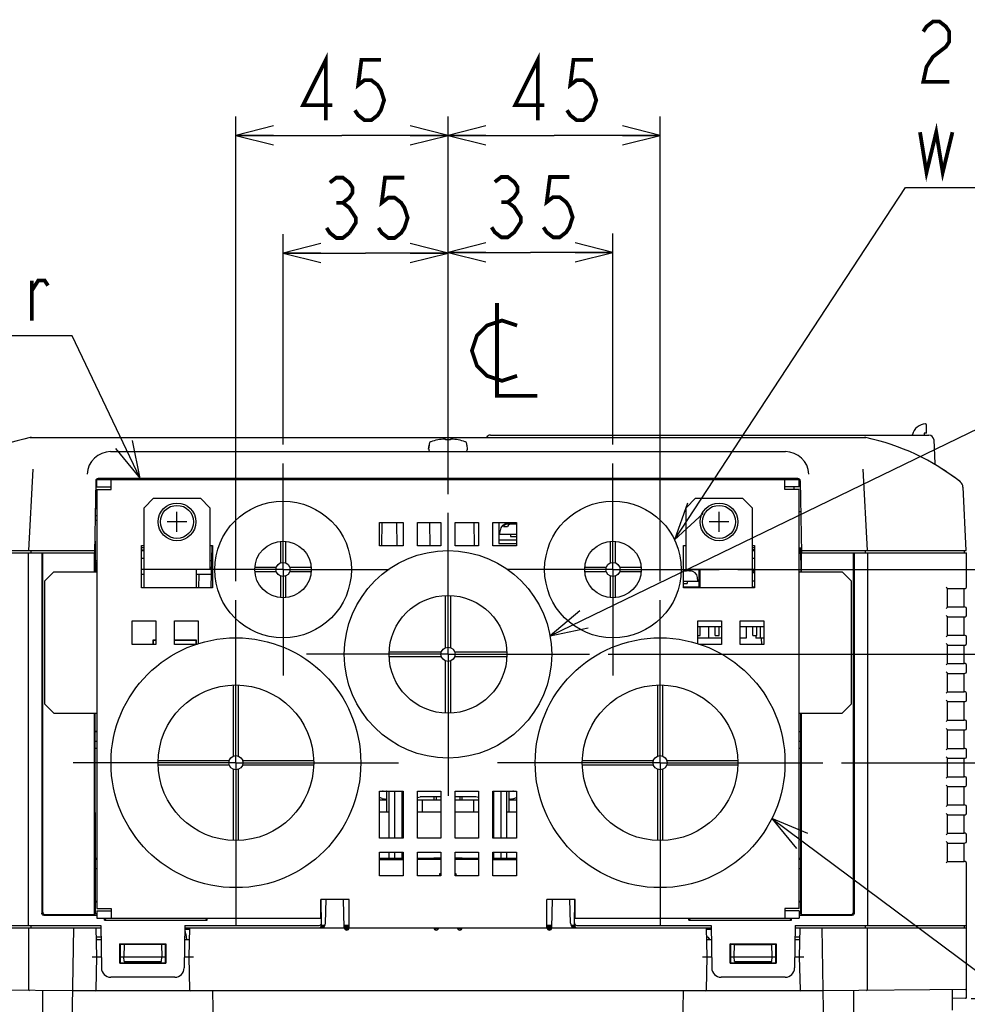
# Model space of a CAD drawing. Extents: x 28 to 410, y 33 to 287.
# Tile 3 of 41: x 59 to 110, y 60 to 113. Entities that reach past the tile are written whole.
import ezdxf

# ---------------------------------------------------------------- set-up
doc = ezdxf.new("R2010")
doc.units = 0
doc.header["$LTSCALE"] = 23.1
doc.linetypes.add('CENTER', pattern=[0.6, 0.375, -0.075, 0.075, -0.075])
doc.layers.get('0').update_dxf_attribs({"linetype": 'CONTINUOUS'})
for name, color, linetype in [('ALL_AXIS', 7, 'CONTINUOUS'), ('ALL_CURVE', 7, 'CONTINUOUS'), ('ALL_DIM', 7, 'CONTINUOUS'), ('ALL_FEATURES', 7, 'CONTINUOUS'), ('ALL_NOTE', 7, 'CONTINUOUS')]:
    doc.layers.add(name, color=color, linetype=linetype)
doc.dimstyles.get("Standard").update_dxf_attribs({"dimtxt": 2.5, "dimasz": 2.5, "dimexe": 1.25, "dimexo": 0.625, "dimtad": 1, "dimcen": 2.5, "dimazin": 3, "dimtfac": 1, "dimtmove": 0, "dimatfit": 3})

# ---------------------------------------------------------------- blocks, each defined once
blk = doc.blocks.new('_OPEN')
at = {"color": 0, "linetype": 'BYBLOCK'}
for p, q in [((0, 0), (-1, 0.25)), ((-1, -0.25), (0, 0)), ((-1, 0), (0, 0))]:
    blk.add_line(p, q, dxfattribs=at)
blk = doc.blocks.new('*D13')
at = {"layer": 'ALL_DIM', "color": 2, "linetype": 'CONTINUOUS'}
for p, q in [((73.357, 90.14), (73.357, 101.298)), ((82.107, 87.515), (82.107, 101.298)), ((73.357, 100.298), (77.732, 100.298)), ((82.107, 100.298), (77.732, 100.298))]:
    blk.add_line(p, q, dxfattribs=at)
at = {"layer": 'ALL_DIM', "color": 2, "linetype": 'CONTINUOUS', "xscale": 2, "yscale": 2, "zscale": 2, "rotation": 180}
blk.add_blockref('_OPEN', (73.357, 100.298), dxfattribs=at)
at = {"layer": 'ALL_DIM', "color": 2, "linetype": 'CONTINUOUS', "xscale": 2, "yscale": 2, "zscale": 2}
blk.add_blockref('_OPEN', (82.107, 100.298), dxfattribs=at)
blk = doc.blocks.new('*D14')
at = {"layer": 'ALL_DIM', "color": 2, "linetype": 'CONTINUOUS'}
for p, q in [((82.107, 87.515), (82.107, 101.332)), ((90.857, 90.14), (90.857, 101.332)), ((82.107, 100.332), (86.482, 100.332)), ((90.857, 100.332), (86.482, 100.332))]:
    blk.add_line(p, q, dxfattribs=at)
at = {"layer": 'ALL_DIM', "color": 2, "linetype": 'CONTINUOUS', "xscale": 2, "yscale": 2, "zscale": 2, "rotation": 180}
blk.add_blockref('_OPEN', (82.107, 100.332), dxfattribs=at)
at = {"layer": 'ALL_DIM', "color": 2, "linetype": 'CONTINUOUS', "xscale": 2, "yscale": 2, "zscale": 2}
blk.add_blockref('_OPEN', (90.857, 100.332), dxfattribs=at)
blk = doc.blocks.new('*D15')
at = {"layer": 'ALL_DIM', "color": 2, "linetype": 'CONTINUOUS'}
for p, q in [((82.107, 87.515), (82.107, 107.539)), ((93.357, 82.89), (93.357, 107.539)), ((82.107, 106.539), (87.732, 106.539)), ((93.357, 106.539), (87.732, 106.539))]:
    blk.add_line(p, q, dxfattribs=at)
at = {"layer": 'ALL_DIM', "color": 2, "linetype": 'CONTINUOUS', "xscale": 2, "yscale": 2, "zscale": 2, "rotation": 180}
blk.add_blockref('_OPEN', (82.107, 106.539), dxfattribs=at)
at = {"layer": 'ALL_DIM', "color": 2, "linetype": 'CONTINUOUS', "xscale": 2, "yscale": 2, "zscale": 2}
blk.add_blockref('_OPEN', (93.357, 106.539), dxfattribs=at)
blk = doc.blocks.new('*D16')
at = {"layer": 'ALL_DIM', "color": 2, "linetype": 'CONTINUOUS'}
for p, q in [((70.857, 82.89), (70.857, 107.539)), ((82.107, 87.515), (82.107, 107.539)), ((70.857, 106.539), (76.482, 106.539)), ((82.107, 106.539), (76.482, 106.539))]:
    blk.add_line(p, q, dxfattribs=at)
at = {"layer": 'ALL_DIM', "color": 2, "linetype": 'CONTINUOUS', "xscale": 2, "yscale": 2, "zscale": 2, "rotation": 180}
blk.add_blockref('_OPEN', (70.857, 106.539), dxfattribs=at)
at = {"layer": 'ALL_DIM', "color": 2, "linetype": 'CONTINUOUS', "xscale": 2, "yscale": 2, "zscale": 2}
blk.add_blockref('_OPEN', (82.107, 106.539), dxfattribs=at)
blk = doc.blocks.new('*D18')
at = {"layer": 'ALL_DIM', "color": 2, "linetype": 'CONTINUOUS'}
for p, q in [((102.982, 73.265), (118.549, 73.265)), ((117.549, 73.265), (117.549, 67.015)), ((117.549, 60.765), (117.549, 67.015)), ((109.857, 60.765), (118.549, 60.765))]:
    blk.add_line(p, q, dxfattribs=at)
at = {"layer": 'ALL_DIM', "color": 2, "linetype": 'CONTINUOUS', "xscale": 2, "yscale": 2, "zscale": 2}
for p, rotation in [((117.549, 73.265), 90), ((117.549, 60.765), 270)]:
    blk.add_blockref('_OPEN', p, dxfattribs=dict(at, rotation=rotation))
blk = doc.blocks.new('*D19')
at = {"layer": 'ALL_DIM', "color": 2, "linetype": 'CONTINUOUS'}
for p, q in [((90.607, 79.015), (126.659, 79.015)), ((125.659, 79.015), (125.659, 69.89)), ((125.659, 60.765), (125.659, 69.89)), ((109.857, 60.765), (126.659, 60.765))]:
    blk.add_line(p, q, dxfattribs=at)
at = {"layer": 'ALL_DIM', "color": 2, "linetype": 'CONTINUOUS', "xscale": 2, "yscale": 2, "zscale": 2}
for p, rotation in [((125.659, 79.015), 90), ((125.659, 60.765), 270)]:
    blk.add_blockref('_OPEN', p, dxfattribs=dict(at, rotation=rotation))
blk = doc.blocks.new('*D20')
at = {"layer": 'ALL_DIM', "color": 2, "linetype": 'CONTINUOUS'}
for p, q in [((97.482, 83.515), (131.407, 83.515)), ((130.407, 83.515), (130.407, 72.14)), ((130.407, 60.765), (130.407, 72.14)), ((109.857, 60.765), (131.407, 60.765))]:
    blk.add_line(p, q, dxfattribs=at)
at = {"layer": 'ALL_DIM', "color": 2, "linetype": 'CONTINUOUS', "xscale": 2, "yscale": 2, "zscale": 2}
for p, rotation in [((130.407, 83.515), 90), ((130.407, 60.765), 270)]:
    blk.add_blockref('_OPEN', p, dxfattribs=dict(at, rotation=rotation))

msp = doc.modelspace()

# ---------------------------------------------------------------- linework, layer by layer
at = {"color": 7, "linetype": 'CONTINUOUS'}
for p, q in [((95.928, 80.49), (95.928, 79.865)), ((97.928, 80.49), (97.928, 79.865)), ((98.66, 80.49), (98.66, 79.865)), ((98.432, 80.015), (98.432, 79.865)), ((96.607, 79.865), (95.357, 79.865)), ((97.928, 79.865), (97.607, 79.865)), ((98.857, 79.865), (98.432, 79.865))]:
    msp.add_line(p, q, dxfattribs=at)
at = {"layer": 'ALL_AXIS', "color": 7, "linetype": 'CONTINUOUS'}
for p, q in [((60.021, 90.515), (104.193, 90.515)), ((81.1, 90.115), (81.081, 89.901)), ((83.114, 90.115), (83.132, 89.901)), ((83.357, 88.29), (83.357, 88.34)), ((85.807, 88.34), (85.807, 88.29)), ((87.407, 88.34), (87.407, 88.29)), ((87.807, 88.34), (87.807, 88.29)), ((89.407, 88.34), (89.407, 88.29)), ((89.807, 88.34), (89.807, 88.29)), ((91.407, 88.34), (91.407, 88.29)), ((91.807, 88.34), (91.807, 88.29)), ((93.407, 88.34), (93.407, 88.29)), ((93.807, 88.34), (93.807, 88.29)), ((95.407, 88.34), (95.407, 88.29)), ((95.807, 88.34), (95.807, 88.29)), ((97.407, 88.34), (97.407, 88.29)), ((97.807, 88.34), (97.807, 88.29)), ((99.407, 88.34), (99.407, 88.29)), ((99.857, 88.34), (99.857, 88.29)), ((65.857, 84.528), (65.982, 84.528)), ((98.232, 84.528), (98.357, 84.528)), ((109.482, 84.515), (109.482, 84.39)), ((65.969, 83.54), (65.969, 82.54)), ((68.744, 83.54), (68.744, 82.54)), ((95.407, 83.54), (95.407, 82.54)), ((95.469, 83.54), (95.469, 82.54)), ((98.244, 83.54), (98.244, 82.54)), ((95.357, 80.49), (96.607, 80.49)), ((97.607, 80.49), (98.857, 80.49)), ((63.408, 65.915), (63.482, 65.915)), ((100.732, 65.915), (100.806, 65.915)), ((54.607, 64.64), (59.857, 64.64)), ((54.607, 64.515), (59.857, 64.515)), ((104.357, 64.64), (109.607, 64.64)), ((104.357, 64.515), (109.607, 64.515)), ((68.207, 64.17), (68.232, 63.89))]:
    msp.add_line(p, q, dxfattribs=at)
at = {"layer": 'ALL_AXIS', "color": 7, "linetype": 'CENTER'}
for p, q in [((73.357, 83.515), (73.357, 89.14)), ((90.857, 83.515), (90.857, 89.14)), ((82.107, 79.015), (82.107, 86.515)), ((73.357, 83.515), (67.732, 83.515)), ((73.357, 83.515), (73.357, 77.89)), ((73.357, 83.515), (78.982, 83.515)), ((90.857, 83.515), (85.232, 83.515)), ((90.857, 83.515), (90.857, 77.89)), ((90.857, 83.515), (96.482, 83.515)), ((70.857, 73.265), (70.857, 81.89)), ((93.357, 73.265), (93.357, 81.89)), ((82.107, 79.015), (74.607, 79.015)), ((82.107, 79.015), (82.107, 71.515)), ((82.107, 79.015), (89.607, 79.015)), ((70.857, 73.265), (62.232, 73.265)), ((70.857, 73.265), (70.857, 64.64)), ((70.857, 73.265), (79.482, 73.265)), ((93.357, 73.265), (84.732, 73.265)), ((93.357, 73.265), (93.357, 64.64)), ((93.357, 73.265), (101.982, 73.265))]:
    msp.add_line(p, q, dxfattribs=at)
at = {"layer": 'ALL_AXIS', "color": 7, "linetype": 'CONTINUOUS'}
for centre, radius in [((67.732, 86.04), 1), ((67.732, 86.04), 0.875), ((73.357, 83.515), 3.625), ((90.857, 83.515), 3.625), ((96.482, 86.04), 1), ((96.482, 86.04), 0.875), ((73.357, 83.515), 1.5), ((90.857, 83.515), 1.5), ((82.107, 79.015), 5.5), ((82.107, 79.015), 3.125), ((70.857, 73.265), 6.625), ((93.357, 73.265), 6.625), ((70.857, 73.265), 4.125), ((93.357, 73.265), 4.125)]:
    msp.add_circle(centre, radius, dxfattribs=at)
for centre, radius, start, end in [((67.884, 64.142), 0.325, 5, 33.945), ((81.58, 64.142), 0.325, 105.8809, 121.8162), ((82.107, 62.29), 2.25, 103.154, 105.8809), ((82.107, 62.29), 2.25, 74.1191, 76.846), ((82.634, 64.142), 0.325, 58.1838, 74.1191)]:
    msp.add_arc(centre, radius, start, end, dxfattribs=at)
at = {"layer": 'ALL_CURVE', "color": 40, "linetype": 'CONTINUOUS'}
for p, q in [((67.732, 85.515), (67.732, 86.565)), ((96.482, 85.515), (96.482, 86.565)), ((68.257, 86.04), (67.207, 86.04)), ((97.007, 86.04), (95.957, 86.04))]:
    msp.add_line(p, q, dxfattribs=at)
at = {"layer": 'ALL_CURVE', "color": 2, "linetype": 'CONTINUOUS'}
for p, q in [((81.732, 68.203), (81.353, 68.203)), ((82.853, 68.203), (82.482, 68.203))]:
    msp.add_line(p, q, dxfattribs=at)
at = {"layer": 'ALL_CURVE', "color": 40, "linetype": 'CONTINUOUS'}
for start, end in [(102.9508, 103.4934), (76.5066, 77.0492)]:
    msp.add_arc((82.107, 62.29), 2.25, start, end, dxfattribs=at)
at = {"layer": 'ALL_DIM', "color": 2, "linetype": 'CONTINUOUS', "const_width": 0.2}
for points in [[(75.622, 107.339), (75.622, 110.539), (74.418, 108.139), (75.966, 108.139)], [(86.872, 107.339), (86.872, 110.539), (85.668, 108.139), (87.216, 108.139)], [(78.546, 110.539), (77.514, 110.539), (77.342, 109.205), (77.686, 109.472), (78.03, 109.472), (78.374, 109.205), (78.546, 108.939), (78.718, 108.405), (78.546, 107.872), (78.374, 107.605), (78.03, 107.339), (77.686, 107.339), (77.342, 107.605), (77.17, 107.872)], [(89.796, 110.539), (88.764, 110.539), (88.592, 109.205), (88.936, 109.472), (89.28, 109.472), (89.624, 109.205), (89.796, 108.939), (89.968, 108.405), (89.796, 107.872), (89.624, 107.605), (89.28, 107.339), (88.936, 107.339), (88.592, 107.605), (88.42, 107.872)], [(75.84, 104.032), (76.184, 104.298), (76.528, 104.298), (76.872, 104.032), (77.044, 103.765), (77.044, 103.498), (76.872, 103.232), (76.528, 102.965), (76.872, 102.698), (77.044, 102.432), (77.216, 102.165), (77.216, 101.898), (76.872, 101.365)], [(79.796, 104.298), (78.764, 104.298), (78.592, 102.965), (78.936, 103.232), (79.28, 103.232), (79.624, 102.965), (79.796, 102.698), (79.968, 102.165), (79.796, 101.632), (79.624, 101.365), (79.28, 101.098), (78.936, 101.098), (78.592, 101.365), (78.42, 101.632)], [(84.59, 104.065), (84.934, 104.332), (85.278, 104.332), (85.622, 104.065), (85.794, 103.799), (85.794, 103.532), (85.622, 103.265), (85.278, 102.999), (85.622, 102.732), (85.794, 102.465), (85.966, 102.199), (85.966, 101.932), (85.794, 101.665), (85.622, 101.399), (85.278, 101.132), (84.934, 101.132), (84.59, 101.399), (84.418, 101.665)], [(88.546, 104.332), (87.514, 104.332), (87.342, 102.999), (87.686, 103.265), (88.03, 103.265), (88.374, 102.999), (88.546, 102.732), (88.718, 102.199), (88.546, 101.665), (88.374, 101.399), (88.03, 101.132), (87.686, 101.132), (87.342, 101.399), (87.17, 101.665)], [(76.184, 102.965), (76.528, 102.965)], [(84.934, 102.999), (85.278, 102.999)], [(76.872, 101.365), (76.528, 101.098), (76.184, 101.098), (75.84, 101.365), (75.668, 101.632)]]:
    msp.add_lwpolyline(points, dxfattribs=at)
at = {"layer": 'ALL_FEATURES', "color": 7, "linetype": 'CONTINUOUS'}
for p, q in [((107.482, 90.74), (107.482, 91.188)), ((59.943, 90.507), (60.021, 90.515)), ((60.021, 90.515), (104.193, 90.515)), ((81.982, 90.39), (81.982, 90.432)), ((82.232, 90.432), (82.232, 90.39)), ((84.357, 90.64), (107.62, 90.64)), ((104.193, 90.515), (104.27, 90.507)), ((107.359, 90.74), (107.357, 90.64)), ((107.482, 90.74), (107.359, 90.74)), ((107.869, 90.403), (107.937, 89.112)), ((81.081, 89.901), (81.1, 90.115)), ((81.108, 90.115), (81.1, 90.115)), ((81.114, 90.185), (81.108, 90.115)), ((83.106, 90.115), (83.1, 90.185)), ((83.114, 90.115), (83.106, 90.115)), ((64.21, 89.765), (100.003, 89.765)), ((60.09, 88.841), (59.863, 84.515)), ((104.35, 84.515), (104.124, 88.841)), ((63.482, 87.89), (63.482, 88.29)), ((100.665, 88.34), (63.549, 88.34)), ((66.121, 88.34), (66.122, 88.29)), ((66.444, 88.29), (66.443, 88.34)), ((68.769, 88.29), (68.77, 88.34)), ((69.092, 88.29), (69.093, 88.34)), ((81.031, 88.34), (81.032, 88.29)), ((83.183, 88.34), (83.182, 88.29)), ((83.807, 88.34), (83.807, 88.29)), ((85.407, 88.34), (85.407, 88.29)), ((100.457, 88.34), (100.456, 88.29)), ((100.732, 87.89), (100.732, 88.29)), ((63.424, 88.217), (63.357, 84.39)), ((63.482, 87.89), (64.232, 87.89)), ((100.732, 87.89), (99.982, 87.89)), ((100.453, 87.89), (100.452, 87.765)), ((100.79, 88.217), (100.857, 84.39)), ((109.6, 84.515), (109.424, 87.882)), ((66.482, 87.29), (65.982, 86.79)), ((66.482, 87.29), (68.982, 87.29)), ((69.482, 86.79), (68.982, 87.29)), ((95.232, 87.29), (94.732, 86.79)), ((95.232, 87.29), (97.732, 87.29)), ((98.232, 86.79), (97.732, 87.29)), ((63.482, 86.74), (63.398, 86.74)), ((63.399, 86.803), (63.482, 86.803)), ((65.982, 83.54), (65.982, 86.79)), ((69.482, 86.79), (69.482, 83.54)), ((94.732, 83.54), (94.732, 86.79)), ((98.232, 86.79), (98.232, 83.54)), ((63.482, 86.365), (63.391, 86.365)), ((100.819, 86.565), (100.732, 86.565)), ((63.482, 86.115), (63.387, 86.115)), ((78.594, 86.015), (78.572, 84.765)), ((79.369, 86.015), (79.391, 84.765)), ((81.119, 86.015), (81.141, 84.765)), ((83.515, 84.765), (83.493, 86.015)), ((84.807, 86.015), (84.807, 84.89)), ((85.058, 85.803), (85.27, 85.803)), ((85.278, 85.94), (85.418, 85.94)), ((85.418, 85.94), (85.418, 85.928)), ((85.418, 85.937), (85.435, 85.939)), ((85.435, 85.939), (85.457, 85.94)), ((85.457, 85.94), (85.732, 85.94)), ((85.724, 85.94), (85.732, 85.939)), ((63.377, 85.565), (63.415, 83.39)), ((84.807, 85.39), (85.732, 85.39)), ((84.857, 85.39), (84.874, 85.589)), ((85.419, 85.39), (85.419, 85.265)), ((85.419, 85.265), (85.732, 85.265)), ((65.982, 84.665), (65.857, 84.665)), ((69.573, 84.791), (69.533, 82.54)), ((73.232, 83.869), (73.232, 85.01)), ((73.482, 85.01), (73.482, 83.869)), ((84.807, 85.09), (85.732, 85.09)), ((84.807, 84.89), (85.732, 84.89)), ((90.732, 83.869), (90.732, 85.01)), ((90.982, 85.01), (90.982, 83.869)), ((98.357, 84.665), (98.232, 84.665)), ((100.732, 84.665), (100.832, 84.665)), ((100.827, 84.015), (100.81, 84.665)), ((100.835, 84.39), (100.832, 84.665)), ((54.607, 84.39), (63.378, 84.39)), ((54.613, 84.515), (63.359, 84.515)), ((59.857, 64.64), (59.857, 84.39)), ((59.982, 84.515), (59.982, 84.39)), ((60.561, 84.39), (60.561, 65.292)), ((60.607, 65.338), (60.607, 84.39)), ((63.357, 83.39), (63.357, 84.39)), ((63.378, 84.39), (63.379, 84.015)), ((65.857, 84.553), (65.982, 84.571)), ((98.357, 84.553), (98.232, 84.571)), ((100.835, 84.39), (100.835, 84.015)), ((100.835, 84.39), (109.607, 84.39)), ((100.855, 84.515), (109.6, 84.515)), ((100.857, 83.39), (100.857, 84.39)), ((103.607, 65.338), (103.607, 84.39)), ((103.653, 84.39), (103.653, 65.292)), ((104.232, 84.515), (104.232, 84.39)), ((104.357, 84.39), (104.357, 64.64)), ((109.607, 82.584), (109.607, 84.39)), ((63.394, 84.015), (63.379, 84.015)), ((63.395, 83.39), (63.394, 84.015)), ((63.405, 83.99), (63.482, 83.99)), ((69.482, 83.99), (69.559, 83.99)), ((71.862, 83.64), (73.003, 83.64)), ((73.71, 83.64), (74.852, 83.64)), ((89.362, 83.64), (90.503, 83.64)), ((91.21, 83.64), (92.352, 83.64)), ((100.819, 84.015), (100.819, 83.39)), ((100.819, 84.015), (100.835, 84.015)), ((65.857, 83.54), (69.482, 83.54)), ((65.969, 83.24), (65.857, 83.24)), ((69.546, 83.24), (68.744, 83.24)), ((68.894, 83.24), (68.881, 82.54)), ((73.003, 83.39), (71.862, 83.39)), ((73.232, 82.02), (73.232, 83.162)), ((73.482, 83.162), (73.482, 82.02)), ((74.852, 83.39), (73.71, 83.39)), ((90.503, 83.39), (89.362, 83.39)), ((90.732, 82.02), (90.732, 83.162)), ((90.982, 83.162), (90.982, 82.02)), ((92.352, 83.39), (91.21, 83.39)), ((94.607, 83.44), (94.757, 83.44)), ((94.732, 83.54), (98.357, 83.54)), ((94.795, 83.44), (94.795, 83.436)), ((94.922, 83.44), (94.795, 83.44)), ((94.922, 83.438), (94.882, 83.44)), ((94.964, 83.436), (94.922, 83.438)), ((94.952, 83.44), (94.956, 83.44)), ((95.357, 82.89), (95.339, 83.089)), ((98.244, 83.437), (98.278, 83.44)), ((98.244, 83.303), (98.27, 83.303)), ((98.278, 83.44), (98.357, 83.44)), ((94.607, 82.89), (95.407, 82.89)), ((94.607, 82.765), (94.794, 82.765)), ((94.607, 82.59), (95.407, 82.59)), ((94.794, 82.89), (94.794, 82.765)), ((98.357, 82.89), (98.244, 82.89)), ((98.244, 82.59), (98.357, 82.59)), ((108.585, 82.513), (108.585, 81.518)), ((81.982, 79.369), (81.982, 82.138)), ((82.232, 82.138), (82.232, 79.369)), ((108.585, 82.504), (109.482, 82.504)), ((109.482, 82.504), (109.538, 82.509)), ((109.482, 81.526), (109.482, 82.504)), ((108.585, 81.526), (109.482, 81.526)), ((109.538, 81.521), (109.482, 81.526)), ((108.585, 81.013), (108.585, 80.018)), ((108.585, 81.004), (109.482, 81.004)), ((109.482, 81.004), (109.538, 81.009)), ((109.482, 80.026), (109.482, 81.004)), ((109.607, 81.084), (109.607, 81.446)), ((95.482, 80.015), (95.482, 80.49)), ((96.282, 80.015), (96.282, 80.49)), ((96.482, 80.015), (96.482, 80.49)), ((98.282, 80.015), (98.282, 80.49)), ((98.482, 80.015), (98.482, 80.49)), ((95.357, 80.015), (95.482, 80.015)), ((96.282, 80.015), (96.482, 80.015)), ((98.282, 80.015), (98.482, 80.015)), ((108.585, 80.026), (109.482, 80.026)), ((109.538, 80.021), (109.482, 80.026)), ((109.607, 79.584), (109.607, 79.946)), ((66.471, 79.54), (66.471, 79.776)), ((66.482, 79.765), (66.471, 79.776)), ((66.471, 79.776), (66.607, 79.776)), ((66.482, 79.54), (66.482, 79.765)), ((66.482, 79.765), (66.607, 79.765)), ((67.607, 79.776), (68.743, 79.776)), ((67.607, 79.765), (68.732, 79.765)), ((68.732, 79.765), (68.743, 79.776)), ((68.732, 79.765), (68.732, 79.54)), ((68.743, 79.776), (68.743, 79.54)), ((98.725, 79.865), (98.731, 79.54)), ((108.585, 79.513), (108.585, 78.518)), ((108.585, 79.504), (109.482, 79.504)), ((109.482, 79.504), (109.538, 79.509)), ((109.482, 78.526), (109.482, 79.504)), ((78.984, 79.14), (81.753, 79.14)), ((81.753, 78.89), (78.984, 78.89)), ((82.46, 79.14), (85.229, 79.14)), ((85.229, 78.89), (82.46, 78.89)), ((81.982, 75.893), (81.982, 78.662)), ((82.232, 78.662), (82.232, 75.893)), ((108.585, 78.526), (109.482, 78.526)), ((109.538, 78.521), (109.482, 78.526)), ((109.607, 78.084), (109.607, 78.446)), ((108.585, 78.013), (108.585, 77.018)), ((108.585, 78.004), (109.482, 78.004)), ((109.482, 78.004), (109.538, 78.009)), ((109.482, 77.026), (109.482, 78.004)), ((70.732, 73.619), (70.732, 77.388)), ((70.982, 77.388), (70.982, 73.619)), ((93.232, 73.619), (93.232, 77.388)), ((93.482, 77.388), (93.482, 73.619)), ((108.585, 77.026), (109.482, 77.026)), ((109.538, 77.021), (109.482, 77.026)), ((109.607, 76.584), (109.607, 76.946)), ((108.585, 76.513), (108.585, 75.518)), ((108.585, 76.504), (109.482, 76.504)), ((109.482, 76.504), (109.538, 76.509)), ((109.482, 75.526), (109.482, 76.504)), ((63.357, 65.214), (63.357, 75.89)), ((63.408, 65.389), (63.4, 75.89)), ((100.813, 75.89), (100.805, 65.389)), ((100.857, 65.214), (100.857, 75.89)), ((108.585, 75.526), (109.482, 75.526)), ((109.538, 75.521), (109.482, 75.526)), ((109.607, 75.084), (109.607, 75.446)), ((63.401, 74.94), (63.482, 74.94)), ((63.401, 74.915), (63.482, 74.915)), ((100.732, 74.915), (100.812, 74.915)), ((108.585, 75.013), (108.585, 74.018)), ((108.585, 75.004), (109.482, 75.004)), ((109.482, 75.004), (109.538, 75.009)), ((109.482, 74.026), (109.482, 75.004)), ((63.401, 74.415), (63.482, 74.415)), ((100.732, 74.415), (100.812, 74.415)), ((63.402, 74.04), (63.482, 74.04)), ((100.732, 74.04), (100.812, 74.04)), ((108.585, 74.026), (109.482, 74.026)), ((109.538, 74.021), (109.482, 74.026)), ((109.607, 73.584), (109.607, 73.946)), ((66.734, 73.39), (70.503, 73.39)), ((70.503, 73.14), (66.734, 73.14)), ((71.21, 73.39), (74.98, 73.39)), ((74.98, 73.14), (71.21, 73.14)), ((89.234, 73.39), (93.003, 73.39)), ((93.003, 73.14), (89.234, 73.14)), ((93.71, 73.39), (97.48, 73.39)), ((97.48, 73.14), (93.71, 73.14)), ((108.585, 73.513), (108.585, 72.518)), ((108.585, 73.504), (109.482, 73.504)), ((109.482, 73.504), (109.538, 73.509)), ((109.482, 72.526), (109.482, 73.504)), ((70.732, 69.142), (70.732, 72.912)), ((70.982, 72.912), (70.982, 69.142)), ((93.232, 69.142), (93.232, 72.912)), ((93.482, 72.912), (93.482, 69.142)), ((108.585, 72.526), (109.482, 72.526)), ((109.538, 72.521), (109.482, 72.526)), ((109.607, 72.084), (109.607, 72.446)), ((78.857, 70.665), (78.857, 71.765)), ((78.982, 69.265), (78.982, 71.765)), ((79.294, 69.265), (79.294, 71.765)), ((79.669, 69.265), (79.669, 71.765)), ((84.544, 69.265), (84.544, 71.765)), ((84.919, 69.265), (84.919, 71.765)), ((85.232, 69.265), (85.232, 71.765)), ((85.357, 70.665), (85.357, 71.765)), ((108.585, 72.013), (108.585, 71.018)), ((108.585, 72.004), (109.482, 72.004)), ((109.482, 72.004), (109.538, 72.009)), ((109.482, 71.026), (109.482, 72.004)), ((78.607, 71.373), (78.482, 71.414)), ((78.482, 71.29), (78.857, 71.29)), ((80.482, 71.414), (80.637, 71.465)), ((80.482, 71.29), (81.732, 71.29)), ((81.732, 71.465), (80.637, 71.465)), ((80.732, 71.29), (80.732, 70.665)), ((81.368, 71.29), (81.368, 71.465)), ((81.482, 71.465), (81.482, 71.29)), ((83.576, 71.465), (82.482, 71.465)), ((82.482, 71.29), (83.732, 71.29)), ((82.732, 71.465), (82.732, 71.29)), ((82.846, 71.465), (82.846, 71.29)), ((83.482, 70.665), (83.482, 71.29)), ((83.732, 71.414), (83.576, 71.465)), ((85.357, 71.29), (85.732, 71.29)), ((85.607, 71.373), (85.732, 71.414)), ((108.585, 71.026), (109.482, 71.026)), ((109.538, 71.021), (109.482, 71.026)), ((78.482, 70.665), (78.982, 70.665)), ((80.482, 70.665), (81.732, 70.665)), ((82.482, 70.665), (83.732, 70.665)), ((85.232, 70.665), (85.732, 70.665)), ((108.585, 70.513), (108.585, 69.518)), ((108.585, 70.504), (109.482, 70.504)), ((109.482, 70.504), (109.538, 70.509)), ((109.482, 69.526), (109.482, 70.504)), ((109.607, 70.584), (109.607, 70.946)), ((108.585, 69.526), (109.482, 69.526)), ((109.538, 69.521), (109.482, 69.526)), ((108.585, 69.013), (108.585, 68.018)), ((108.585, 69.004), (109.482, 69.004)), ((109.482, 69.004), (109.538, 69.009)), ((109.482, 68.026), (109.482, 69.004)), ((109.607, 69.084), (109.607, 69.446)), ((78.982, 68.19), (78.982, 68.515)), ((79.294, 68.19), (79.294, 68.515)), ((79.669, 68.19), (79.669, 68.515)), ((84.544, 68.19), (84.544, 68.515)), ((84.919, 68.178), (84.919, 68.515)), ((85.232, 68.178), (85.232, 68.515)), ((63.406, 68.203), (63.482, 68.203)), ((63.482, 68.14), (63.406, 68.14)), ((79.732, 68.19), (78.482, 68.19)), ((78.482, 68.14), (79.732, 68.14)), ((81.732, 68.19), (80.482, 68.19)), ((81.732, 68.14), (80.482, 68.14)), ((83.732, 68.19), (82.482, 68.19)), ((83.732, 68.14), (82.482, 68.14)), ((84.728, 68.19), (84.482, 68.19)), ((84.482, 68.14), (85.732, 68.14)), ((84.728, 68.178), (84.728, 68.19)), ((85.732, 68.178), (84.728, 68.178)), ((100.807, 68.178), (100.732, 68.178)), ((100.807, 68.14), (100.732, 68.14)), ((108.585, 68.026), (109.482, 68.026)), ((109.538, 68.021), (109.482, 68.026)), ((109.607, 60.821), (109.607, 67.946)), ((63.482, 67.64), (63.407, 67.64)), ((81.679, 67.265), (81.682, 67.39)), ((81.682, 67.39), (81.732, 67.39)), ((82.482, 67.39), (82.531, 67.39)), ((82.531, 67.39), (82.535, 67.265)), ((100.807, 67.64), (100.732, 67.64)), ((63.408, 65.89), (63.482, 65.89)), ((75.405, 64.642), (75.381, 66.016)), ((75.613, 64.759), (75.646, 66.015)), ((76.607, 64.515), (76.567, 66.015)), ((87.607, 64.515), (87.646, 66.015)), ((88.6, 64.759), (88.567, 66.015)), ((88.809, 64.642), (88.833, 66.016)), ((100.732, 65.89), (100.806, 65.89)), ((63.482, 65.415), (63.482, 65.015)), ((63.482, 65.415), (64.232, 65.415)), ((100.732, 65.415), (99.982, 65.415)), ((100.732, 65.415), (100.732, 65.015)), ((63.482, 65.168), (60.685, 65.168)), ((60.731, 65.214), (63.357, 65.214)), ((63.357, 65.214), (63.408, 65.265)), ((63.408, 65.265), (63.482, 65.265)), ((63.884, 64.917), (63.884, 65.015)), ((63.982, 65.015), (63.884, 64.917)), ((63.884, 64.917), (69.33, 64.917)), ((69.33, 64.917), (69.232, 65.015)), ((69.33, 64.917), (69.33, 65.015)), ((94.884, 64.917), (94.884, 65.015)), ((94.982, 65.015), (94.884, 64.917)), ((94.884, 64.917), (100.33, 64.917)), ((100.33, 64.917), (100.232, 65.015)), ((100.33, 64.917), (100.33, 65.015)), ((100.732, 65.265), (100.805, 65.265)), ((103.528, 65.168), (100.732, 65.168)), ((100.797, 65.269), (100.794, 65.265)), ((100.805, 65.265), (100.857, 65.214)), ((100.857, 65.214), (103.482, 65.214)), ((59.857, 64.64), (63.684, 64.64)), ((59.857, 64.515), (59.857, 61.235)), ((59.857, 64.515), (63.686, 64.515)), ((59.982, 64.64), (59.984, 64.515)), ((61.857, 41.265), (62.263, 64.515)), ((63.482, 62.965), (63.441, 64.515)), ((63.684, 64.64), (63.723, 62.381)), ((68.155, 64.64), (68.115, 62.381)), ((68.151, 64.44), (68.395, 64.44)), ((68.153, 64.515), (76.607, 64.515)), ((68.153, 64.503), (68.397, 64.503)), ((68.155, 64.64), (75.278, 64.64)), ((68.397, 64.515), (68.357, 62.965)), ((75.353, 64.54), (75.472, 64.54)), ((75.398, 64.603), (75.553, 64.603)), ((75.578, 64.64), (75.404, 64.64)), ((76.857, 64.64), (76.603, 64.64)), ((76.604, 64.603), (76.857, 64.603)), ((76.607, 64.54), (76.857, 64.54)), ((76.607, 64.503), (76.857, 64.503)), ((76.633, 64.44), (76.83, 64.44)), ((81.357, 64.503), (81.607, 64.503)), ((81.383, 64.44), (81.464, 64.44)), ((82.607, 64.503), (82.857, 64.503)), ((82.75, 64.44), (82.83, 64.44)), ((87.61, 64.64), (87.357, 64.64)), ((87.357, 64.603), (87.609, 64.603)), ((87.357, 64.54), (87.607, 64.54)), ((87.357, 64.503), (87.607, 64.503)), ((87.383, 64.44), (87.58, 64.44)), ((87.607, 64.515), (96.061, 64.515)), ((88.809, 64.64), (88.635, 64.64)), ((88.661, 64.603), (88.815, 64.603)), ((88.742, 64.54), (88.861, 64.54)), ((88.936, 64.64), (96.059, 64.64)), ((95.857, 62.965), (95.816, 64.515)), ((95.816, 64.503), (96.061, 64.503)), ((95.818, 64.44), (96.062, 64.44)), ((96.059, 64.64), (96.098, 62.381)), ((100.53, 64.64), (100.49, 62.381)), ((100.528, 64.515), (104.357, 64.515)), ((100.53, 64.64), (104.357, 64.64)), ((100.772, 64.515), (100.732, 62.965)), ((102.009, 61.215), (101.951, 64.515)), ((104.232, 64.64), (104.23, 64.515)), ((104.357, 61.235), (104.357, 64.515)), ((109.482, 64.64), (109.48, 64.515)), ((63.695, 64.015), (63.454, 64.015)), ((63.494, 63.89), (63.697, 63.89)), ((68.142, 63.89), (68.381, 63.89)), ((95.833, 63.89), (96.072, 63.89)), ((100.517, 63.89), (100.718, 63.89)), ((100.759, 64.015), (100.519, 64.015)), ((64.706, 62.631), (64.706, 63.666)), ((64.733, 63.639), (64.706, 63.666)), ((64.706, 63.666), (67.133, 63.666)), ((64.732, 62.64), (64.733, 63.639)), ((64.733, 63.639), (67.105, 63.639)), ((64.936, 63.617), (64.919, 62.965)), ((66.902, 63.617), (64.936, 63.617)), ((66.902, 63.617), (66.919, 62.965)), ((67.105, 63.639), (67.133, 63.666)), ((67.105, 63.639), (67.106, 62.64)), ((67.133, 63.666), (67.133, 62.631)), ((97.081, 62.631), (97.081, 63.666)), ((97.108, 63.639), (97.081, 63.666)), ((97.081, 63.666), (99.508, 63.666)), ((97.107, 62.64), (97.108, 63.639)), ((97.108, 63.639), (99.48, 63.639)), ((97.294, 62.965), (97.311, 63.617)), ((97.311, 63.617), (99.277, 63.617)), ((99.294, 62.965), (99.277, 63.617)), ((99.48, 63.639), (99.508, 63.666)), ((99.48, 63.639), (99.481, 62.64)), ((99.508, 63.666), (99.508, 62.631)), ((63.232, 62.965), (63.713, 62.965)), ((63.436, 61.214), (63.482, 62.965)), ((64.733, 62.965), (67.106, 62.965)), ((64.926, 62.715), (64.919, 62.965)), ((64.926, 62.715), (66.913, 62.715)), ((66.913, 62.715), (66.919, 62.965)), ((68.126, 62.965), (68.607, 62.965)), ((68.357, 62.965), (68.403, 61.214)), ((95.607, 62.965), (96.088, 62.965)), ((95.811, 61.214), (95.857, 62.965)), ((97.108, 62.965), (99.481, 62.965)), ((97.301, 62.715), (97.294, 62.965)), ((97.301, 62.715), (99.288, 62.715)), ((99.288, 62.715), (99.294, 62.965)), ((100.501, 62.965), (100.982, 62.965)), ((100.732, 62.965), (100.778, 61.214)), ((64.706, 62.631), (64.732, 62.64)), ((67.133, 62.631), (64.706, 62.631)), ((64.732, 62.64), (67.106, 62.64)), ((67.106, 62.64), (67.133, 62.631)), ((97.081, 62.631), (97.107, 62.64)), ((99.508, 62.631), (97.081, 62.631)), ((97.107, 62.64), (99.481, 62.64)), ((99.481, 62.64), (99.508, 62.631)), ((67.615, 61.89), (64.223, 61.89)), ((99.99, 61.89), (96.598, 61.89)), ((62.204, 61.165), (54.656, 61.231)), ((60.607, 42.515), (60.607, 61.179)), ((102.009, 61.165), (62.204, 61.165)), ((69.607, 61.165), (69.657, 59.265)), ((94.557, 59.265), (94.607, 61.165)), ((109.557, 61.231), (102.009, 61.165)), ((102.357, 41.265), (102.009, 61.165)), ((103.607, 61.179), (103.607, 42.515)), ((108.857, 61.225), (108.857, 60.14)), ((109.557, 60.771), (108.857, 60.765))]:
    msp.add_line(p, q, dxfattribs=at)
at = {"layer": 'ALL_FEATURES', "color": 3, "linetype": 'CONTINUOUS'}
for p, q in [((63.482, 88.29), (100.732, 88.29)), ((64.232, 87.765), (64.232, 88.29)), ((99.982, 87.765), (99.982, 88.29)), ((63.482, 87.765), (63.482, 65.54)), ((63.482, 87.765), (64.232, 87.765)), ((100.732, 87.765), (99.982, 87.765)), ((100.732, 65.54), (100.732, 87.765)), ((78.482, 84.765), (78.482, 86.015)), ((78.482, 86.015), (79.732, 86.015)), ((79.732, 86.015), (79.732, 84.765)), ((80.482, 84.765), (80.482, 86.015)), ((80.482, 86.015), (81.732, 86.015)), ((81.732, 86.015), (81.732, 84.765)), ((82.482, 84.765), (82.482, 86.015)), ((82.482, 86.015), (83.732, 86.015)), ((83.732, 86.015), (83.732, 84.765)), ((84.482, 84.765), (84.482, 86.015)), ((84.482, 86.015), (85.732, 86.015)), ((85.732, 86.015), (85.732, 84.765)), ((65.857, 82.54), (65.857, 84.79)), ((65.857, 84.79), (65.982, 84.79)), ((69.482, 84.79), (69.607, 84.79)), ((69.607, 84.79), (69.607, 82.54)), ((79.732, 84.765), (78.482, 84.765)), ((81.732, 84.765), (80.482, 84.765)), ((83.732, 84.765), (82.482, 84.765)), ((85.732, 84.765), (84.482, 84.765)), ((94.607, 82.54), (94.607, 84.79)), ((94.607, 84.79), (94.732, 84.79)), ((98.232, 84.79), (98.357, 84.79)), ((98.357, 84.79), (98.357, 82.54)), ((65.857, 84.515), (65.982, 84.515)), ((65.857, 84.115), (65.982, 84.115)), ((98.232, 84.515), (98.357, 84.515)), ((98.232, 84.115), (98.357, 84.115)), ((61.207, 83.39), (60.707, 82.89)), ((61.207, 83.39), (63.482, 83.39)), ((100.732, 83.39), (103.007, 83.39)), ((103.507, 82.89), (103.007, 83.39)), ((60.707, 82.89), (60.707, 76.39)), ((69.607, 82.54), (65.857, 82.54)), ((98.357, 82.54), (94.607, 82.54)), ((103.507, 76.39), (103.507, 82.89)), ((65.357, 79.54), (65.357, 80.79)), ((65.357, 80.79), (66.607, 80.79)), ((66.607, 80.79), (66.607, 79.54)), ((67.607, 79.54), (67.607, 80.79)), ((67.607, 80.79), (68.857, 80.79)), ((68.857, 80.79), (68.857, 79.559)), ((95.357, 79.559), (95.357, 80.79)), ((95.357, 80.79), (96.607, 80.79)), ((96.607, 80.79), (96.607, 79.54)), ((97.607, 79.54), (97.607, 80.79)), ((97.607, 80.79), (98.857, 80.79)), ((98.857, 80.79), (98.857, 79.54)), ((66.607, 79.54), (65.357, 79.54)), ((68.801, 79.54), (67.607, 79.54)), ((96.607, 79.54), (95.412, 79.54)), ((98.857, 79.54), (97.607, 79.54)), ((60.707, 76.39), (61.207, 75.89)), ((103.007, 75.89), (103.507, 76.39)), ((61.207, 75.89), (63.482, 75.89)), ((100.732, 75.89), (103.007, 75.89)), ((78.482, 69.265), (78.482, 71.765)), ((78.482, 71.765), (79.732, 71.765)), ((79.732, 71.765), (79.732, 69.265)), ((80.482, 69.265), (80.482, 71.765)), ((80.482, 71.765), (81.732, 71.765)), ((81.732, 71.765), (81.732, 69.265)), ((82.482, 69.265), (82.482, 71.765)), ((82.482, 71.765), (83.732, 71.765)), ((83.732, 71.765), (83.732, 69.265)), ((84.482, 69.265), (84.482, 71.765)), ((84.482, 71.765), (85.732, 71.765)), ((85.732, 71.765), (85.732, 69.265)), ((79.732, 69.265), (78.482, 69.265)), ((81.732, 69.265), (80.482, 69.265)), ((83.732, 69.265), (82.482, 69.265)), ((85.732, 69.265), (84.482, 69.265)), ((78.482, 67.265), (78.482, 68.515)), ((78.482, 68.515), (79.732, 68.515)), ((79.732, 68.515), (79.732, 67.265)), ((80.482, 67.265), (80.482, 68.515)), ((80.482, 68.515), (81.732, 68.515)), ((81.732, 68.515), (81.732, 67.265)), ((82.482, 67.265), (82.482, 68.515)), ((82.482, 68.515), (83.732, 68.515)), ((83.732, 68.515), (83.732, 67.265)), ((84.482, 67.265), (84.482, 68.515)), ((84.482, 68.515), (85.732, 68.515)), ((85.732, 68.515), (85.732, 67.265)), ((79.732, 67.265), (78.482, 67.265)), ((81.732, 67.265), (80.482, 67.265)), ((83.732, 67.265), (82.482, 67.265)), ((85.732, 67.265), (84.482, 67.265)), ((75.357, 65.015), (75.357, 66.015)), ((76.857, 66.015), (75.357, 66.015)), ((76.857, 64.515), (76.857, 66.015)), ((87.357, 64.515), (87.357, 66.015)), ((88.857, 66.015), (87.357, 66.015)), ((88.857, 65.015), (88.857, 66.015)), ((63.482, 65.54), (64.232, 65.54)), ((64.232, 65.54), (64.232, 65.015)), ((99.982, 65.54), (99.982, 65.015)), ((100.732, 65.54), (99.982, 65.54)), ((63.482, 65.015), (75.357, 65.015)), ((88.857, 65.015), (100.732, 65.015)), ((76.857, 64.515), (87.357, 64.515))]:
    msp.add_line(p, q, dxfattribs=at)
at = {"layer": 'ALL_FEATURES', "color": 7, "linetype": 'CONTINUOUS'}
for points in [[(81.982, 90.432), (81.98, 90.433), (81.975, 90.433), (81.967, 90.433), (81.957, 90.433), (81.945, 90.433), (81.932, 90.432)], [(82.282, 90.432), (82.268, 90.433), (82.256, 90.433), (82.246, 90.433), (82.238, 90.433), (82.233, 90.433), (82.232, 90.432)], [(81.2, 90.292), (81.173, 90.28), (81.15, 90.262), (81.132, 90.24), (81.12, 90.213), (81.114, 90.185)], [(83.1, 90.185), (83.094, 90.213), (83.081, 90.24), (83.064, 90.262), (83.041, 90.28), (83.014, 90.292)], [(85.058, 85.803), (85.089, 85.846), (85.124, 85.881), (85.161, 85.908), (85.2, 85.926), (85.239, 85.937), (85.278, 85.94)], [(85.49, 85.94), (85.451, 85.937), (85.412, 85.926), (85.372, 85.907), (85.335, 85.88), (85.3, 85.845), (85.27, 85.803)], [(94.799, 83.436), (94.778, 83.439), (94.757, 83.44)], [(94.882, 83.44), (94.84, 83.438), (94.799, 83.436)], [(94.922, 83.44), (94.943, 83.439), (94.964, 83.436)], [(98.357, 83.396), (98.335, 83.38), (98.3, 83.345), (98.27, 83.303)], [(108.585, 82.513), (108.583, 82.52), (108.577, 82.531), (108.566, 82.546), (108.551, 82.563), (108.532, 82.584)], [(108.585, 81.518), (108.583, 81.511), (108.577, 81.499), (108.566, 81.485), (108.551, 81.467), (108.532, 81.446)], [(108.532, 81.084), (108.551, 81.063), (108.566, 81.046), (108.577, 81.031), (108.583, 81.02), (108.585, 81.013)], [(108.585, 80.018), (108.583, 80.011), (108.577, 79.999), (108.566, 79.985), (108.551, 79.967), (108.532, 79.946)], [(108.532, 79.584), (108.551, 79.563), (108.566, 79.546), (108.577, 79.531), (108.583, 79.52), (108.585, 79.513)], [(108.585, 78.518), (108.583, 78.511), (108.577, 78.499), (108.566, 78.485), (108.551, 78.467), (108.532, 78.446)], [(108.532, 78.084), (108.551, 78.063), (108.566, 78.046), (108.577, 78.031), (108.583, 78.02), (108.585, 78.013)], [(108.585, 77.018), (108.583, 77.011), (108.577, 76.999), (108.566, 76.985), (108.551, 76.967), (108.532, 76.946)], [(108.532, 76.584), (108.551, 76.563), (108.566, 76.546), (108.577, 76.531), (108.583, 76.52), (108.585, 76.513)], [(108.585, 75.518), (108.583, 75.511), (108.577, 75.499), (108.566, 75.485), (108.551, 75.467), (108.532, 75.446)], [(108.532, 75.084), (108.551, 75.063), (108.566, 75.046), (108.577, 75.031), (108.583, 75.02), (108.585, 75.013)], [(108.585, 74.018), (108.583, 74.011), (108.577, 73.999), (108.566, 73.985), (108.551, 73.967), (108.532, 73.946)], [(108.532, 73.584), (108.551, 73.563), (108.566, 73.546), (108.577, 73.531), (108.583, 73.52), (108.585, 73.513)], [(108.585, 72.518), (108.583, 72.511), (108.577, 72.499), (108.566, 72.485), (108.551, 72.467), (108.532, 72.446)], [(108.532, 72.084), (108.551, 72.063), (108.566, 72.046), (108.577, 72.031), (108.583, 72.02), (108.585, 72.013)], [(78.854, 71.765), (78.85, 71.756), (78.831, 71.745), (78.802, 71.739), (78.763, 71.739), (78.716, 71.745), (78.664, 71.756), (78.632, 71.765)], [(85.581, 71.765), (85.55, 71.756), (85.497, 71.745), (85.45, 71.739), (85.412, 71.739), (85.382, 71.745), (85.363, 71.756), (85.36, 71.765)], [(78.607, 71.373), (78.664, 71.356), (78.717, 71.345), (78.763, 71.339), (78.802, 71.339), (78.831, 71.345), (78.85, 71.356), (78.857, 71.373)], [(85.357, 71.373), (85.363, 71.356), (85.382, 71.345), (85.412, 71.339), (85.45, 71.339), (85.497, 71.345), (85.55, 71.356), (85.607, 71.373)], [(108.585, 71.018), (108.583, 71.011), (108.577, 70.999), (108.566, 70.985), (108.551, 70.967), (108.532, 70.946)], [(108.532, 70.584), (108.551, 70.563), (108.566, 70.546), (108.577, 70.531), (108.583, 70.52), (108.585, 70.513)], [(108.585, 69.518), (108.583, 69.511), (108.577, 69.499), (108.566, 69.485), (108.551, 69.467), (108.532, 69.446)], [(108.532, 69.084), (108.551, 69.063), (108.566, 69.046), (108.577, 69.031), (108.583, 69.02), (108.585, 69.013)], [(108.585, 68.018), (108.583, 68.011), (108.577, 67.999), (108.566, 67.985), (108.551, 67.967), (108.532, 67.946)], [(60.685, 65.168), (60.653, 65.172), (60.623, 65.184), (60.597, 65.204), (60.578, 65.23), (60.565, 65.26), (60.561, 65.292)], [(60.607, 65.338), (60.611, 65.306), (60.623, 65.276), (60.643, 65.25), (60.669, 65.23), (60.699, 65.218), (60.731, 65.214)], [(63.414, 65.282), (63.412, 65.301), (63.41, 65.327), (63.409, 65.357), (63.408, 65.389)], [(63.419, 65.265), (63.416, 65.269), (63.414, 65.282)], [(100.805, 65.389), (100.805, 65.357), (100.804, 65.327), (100.802, 65.301), (100.8, 65.282), (100.797, 65.269)], [(103.482, 65.214), (103.515, 65.218), (103.545, 65.23), (103.57, 65.25), (103.59, 65.276), (103.603, 65.306), (103.607, 65.338)], [(103.653, 65.292), (103.648, 65.26), (103.636, 65.23), (103.616, 65.204), (103.591, 65.184), (103.561, 65.172), (103.528, 65.168)], [(63.494, 63.89), (63.479, 63.893), (63.469, 63.901), (63.462, 63.914), (63.458, 63.932), (63.456, 63.955), (63.455, 63.981)], [(102.009, 61.175), (102.009, 61.2), (102.009, 61.215)], [(102.009, 61.165), (102.009, 61.168), (102.009, 61.175)]]:
    msp.add_lwpolyline(points, dxfattribs=at)
for centre in [(73.357, 83.515), (90.857, 83.515), (82.107, 79.015), (70.857, 73.265), (93.357, 73.265)]:
    msp.add_circle(centre, 0.375, dxfattribs=at)
for centre, radius, start, end in [((107.482, 90.478), 0.762, 94.0243, 165.3016), ((107.432, 91.188), 0.05, 359.9796, 94.0276), ((107.432, 91.188), 0.05, 0.0775, 94.0208), ((62.446, 78.654), 12.115, 101.9232, 128.3362), ((60.021, 90.14), 0.375, 90, 101.9232), ((82.107, 87.531), 2.906, 93.452, 108.1852), ((82.107, 87.531), 2.861, 87.4962, 92.5038), ((82.107, 87.531), 2.906, 71.8148, 86.548), ((84.357, 90.39), 0.25, 90.0006, 149.784), ((104.193, 90.14), 0.375, 78.0768, 90), ((101.768, 78.654), 12.115, 51.6638, 78.0768), ((106.672, 90.69), 0.075, 317.688, 345.3012), ((107.62, 90.39), 0.25, 3, 90), ((81.206, 89.89), 0.125, 175, 270), ((83.008, 89.89), 0.125, 270, 5), ((64.21, 88.515), 1.25, 89.9981, 177.1358), ((100.003, 88.515), 1.25, 2.8642, 90.002), ((107.999, 89.116), 0.0625, 183, 239.2189), ((101.768, 78.654), 12.114, 51.6636, 59.2188), ((63.549, 88.215), 0.125, 90, 179), ((100.665, 88.215), 0.125, 1, 90), ((109.049, 87.862), 0.375, 3, 51.6638), ((85.258, 85.555), 0.385, 90, 175), ((94.956, 83.055), 0.385, 5, 90), ((109.532, 82.584), 0.075, 275, 360), ((109.532, 81.446), 0.075, 0, 85), ((109.532, 81.084), 0.075, 275, 360), ((109.532, 79.946), 0.075, 0, 85), ((109.532, 79.584), 0.075, 275, 360), ((109.532, 78.446), 0.075, 0, 85), ((109.532, 78.084), 0.075, 275, 360), ((109.532, 76.946), 0.075, 0, 85), ((109.532, 76.584), 0.075, 275, 360), ((109.532, 75.446), 0.075, 0, 85), ((109.532, 75.084), 0.075, 275, 360), ((109.532, 73.946), 0.075, 0, 85), ((109.532, 73.584), 0.075, 275, 360), ((109.532, 72.446), 0.075, 0, 85), ((109.532, 72.084), 0.075, 275, 360), ((109.532, 70.946), 0.075, 0, 85), ((109.532, 70.584), 0.075, 275, 360), ((109.532, 69.446), 0.075, 0, 85), ((109.532, 69.084), 0.075, 275, 360), ((109.532, 67.946), 0.075, 0, 85), ((75.278, 64.765), 0.125, 270, 1), ((75.363, 64.765), 0.25, 270, 358.5), ((88.85, 64.765), 0.25, 181.5, 270), ((88.936, 64.765), 0.125, 179, 270), ((75.28, 64.64), 0.125, 270, 1), ((76.732, 64.515), 0.125, 180, 360), ((81.482, 64.515), 0.125, 180, 360), ((82.732, 64.515), 0.125, 180, 360), ((87.482, 64.515), 0.125, 180, 360), ((88.934, 64.64), 0.125, 179, 270), ((95.794, 63.84), 0.2, 15.1105, 79.9714), ((64.223, 62.39), 0.5, 181, 270), ((67.615, 62.39), 0.5, 270, 359), ((96.598, 62.39), 0.5, 181, 270), ((99.99, 62.39), 0.5, 270, 359), ((59.907, 61.235), 0.05, 180, 269.5003), ((63.386, 61.215), 0.05, 270, 358.5), ((68.453, 61.215), 0.05, 181.5, 270), ((95.761, 61.215), 0.05, 270, 358.5), ((100.828, 61.215), 0.05, 181.5, 270), ((104.307, 61.235), 0.05, 270.5, 360), ((109.557, 61.281), 0.05, 270.5, 360), ((109.557, 60.821), 0.05, 270.5, 360)]:
    msp.add_arc(centre, radius, start, end, dxfattribs=at)
at = {"layer": 'ALL_NOTE', "color": 2, "linetype": 'CONTINUOUS'}
for p, q in [((94.123, 85.088), (106.378, 103.774)), ((106.378, 103.774), (106.628, 103.774)), ((106.628, 103.774), (164.42, 103.774)), ((61.92, 95.903), (28.896, 95.903)), ((62.17, 95.903), (61.92, 95.903)), ((65.78, 88.34), (62.17, 95.903)), ((87.519, 79.991), (112.835, 92.251)), ((99.288, 70.314), (128.978, 48.155))]:
    msp.add_line(p, q, dxfattribs=at)
at = {"layer": 'ALL_NOTE', "color": 2, "linetype": 'CONTINUOUS', "const_width": 0.2}
for points in [[(107.316, 112.04), (107.488, 112.307), (107.832, 112.574), (108.176, 112.574), (108.52, 112.307), (108.692, 112.04), (108.692, 111.507), (108.52, 111.24), (108.176, 110.974), (107.832, 110.707), (107.488, 110.174), (107.316, 109.374), (108.692, 109.374)], [(107.144, 106.707), (107.488, 104.574), (108.004, 106.707), (108.348, 104.574), (108.864, 106.707)], [(60.028, 98.303), (60.372, 98.837), (60.716, 98.837), (60.888, 98.57)], [(60.028, 96.703), (60.028, 98.837)], [(84.707, 97.653), (84.707, 92.72), (86.84, 92.72)], [(85.774, 96.453), (84.974, 96.72), (84.174, 96.453), (83.64, 95.92), (83.374, 95.12), (83.64, 94.32), (84.174, 93.787), (84.974, 93.52), (85.774, 93.787)]]:
    msp.add_lwpolyline(points, dxfattribs=at)
at = {"layer": 'ALL_NOTE', "color": 2, "linetype": 'CONTINUOUS'}
for points in [[(64.467, 89.93), (65.78, 88.34), (65.37, 90.36)], [(94.802, 87.035), (94.123, 85.088), (95.638, 86.486)], [(89.102, 81.313), (87.519, 79.991), (89.537, 80.413)], [(101.19, 69.519), (99.288, 70.314), (100.592, 68.717)]]:
    msp.add_lwpolyline(points, dxfattribs=at)

# ---------------------------------------------------------------- dimensions: what is measured, and where the dimension line sits
at = {"layer": 'ALL_DIM', "color": 2, "linetype": 'CONTINUOUS'}
for base, p1, p2, picture, middle in [((82.107, 106.539), (70.857, 82.89), (82.107, 87.515), '*D16', (73.73, 107.339)), ((90.857, 100.332), (82.107, 87.515), (90.857, 90.14), '*D14', (83.73, 101.132)), ((82.107, 100.298), (73.357, 90.14), (82.107, 87.515), '*D13', (74.98, 101.098))]:
    dim = msp.add_linear_dim(base=base, p1=p1, p2=p2, dimstyle='Standard', dxfattribs=at)
    dim.commit()
    dim.dimension.update_dxf_attribs({"geometry": picture, "text_midpoint": middle, "dimtype": 128})
for base, p1, p2, angle, picture, middle in [((82.107, 106.539), (93.357, 82.89), (82.107, 87.515), 180, '*D15', (84.98, 107.339)), ((130.407, 60.765), (97.482, 83.515), (109.857, 60.765), 270, '*D20', (129.607, 69.388)), ((125.659, 60.765), (90.607, 79.015), (109.857, 60.765), 270, '*D19', (124.859, 67.138)), ((117.549, 60.765), (102.982, 73.265), (109.857, 60.765), 270, '*D18', (116.749, 64.263))]:
    dim = msp.add_linear_dim(base=base, p1=p1, p2=p2, angle=angle, dimstyle='Standard', dxfattribs=at)
    dim.commit()
    dim.dimension.update_dxf_attribs({"geometry": picture, "text_midpoint": middle, "dimtype": 128})

doc.saveas('drawing.dxf')
